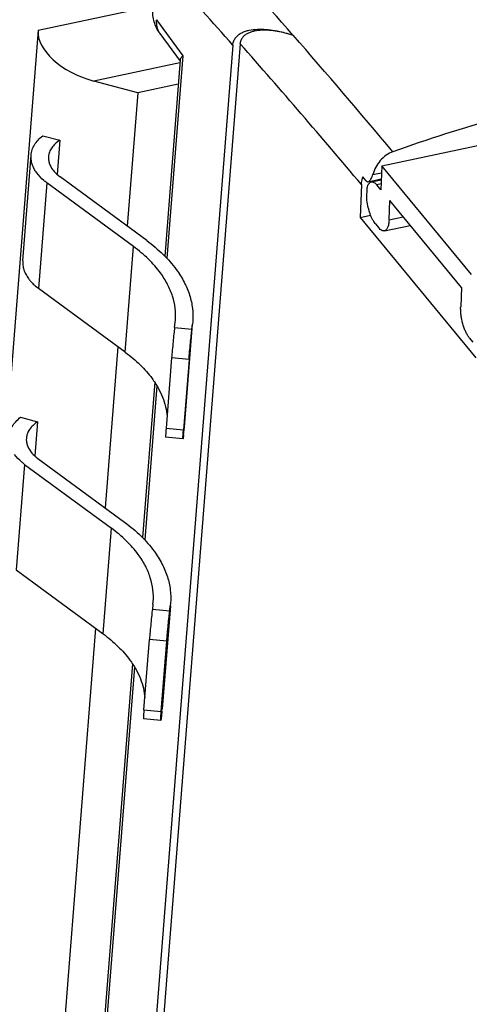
# Model space of a CAD drawing. Extents: x 0 to 420, y 0 to 297.
# Tile 23 of 30: x 347 to 357, y 223 to 246. Entities that reach past the tile are written whole.
import ezdxf

# ---------------------------------------------------------------- set-up
doc = ezdxf.new("R2010")
doc.units = 0
doc.header["$LTSCALE"] = 23.1
doc.layers.add('T-EM12-T00-2DXF_CONTINUOUS_LINE', color=7, linetype='CONTINUOUS')
doc.layers.add('T-EM12-TXX-2DXF_CONTINUOUS_LINE', color=7, linetype='CONTINUOUS')

msp = doc.modelspace()

# ---------------------------------------------------------------- linework, layer by layer
at = {"layer": 'T-EM12-T00-2DXF_CONTINUOUS_LINE', "color": 9, "linetype": 'CONTINUOUS'}
for p, q in [((350.2943, 245.9958), (350.9015, 245.166)), ((353.4281, 245.6424), (353.4313, 245.6414)), ((350.9015, 245.166), (350.5357, 240.5199)), ((355.2594, 242.4399), (355.4612, 242.4826)), ((355.4505, 242.2249), (355.3525, 242.2042)), ((355.6321, 241.3988), (355.9587, 241.4679)), ((350.3054, 237.5955), (350.0268, 234.0568)), ((349.7965, 231.1325), (348.5001, 214.6676))]:
    msp.add_line(p, q, dxfattribs=at)
at = {"layer": 'T-EM12-T00-2DXF_CONTINUOUS_LINE', "color": 7, "linetype": 'CONTINUOUS'}
for p, q in [((350.3774, 245.6776), (350.8385, 245.0475)), ((352.2193, 245.4402), (347.6917, 187.9372)), ((352.0494, 245.4131), (347.5359, 188.0896)), ((350.8402, 245.0693), (350.486, 240.5706)), ((355.4678, 242.641), (366.3994, 244.9539)), ((355.4678, 242.641), (355.445, 242.0919)), ((357.5227, 240.1449), (355.4678, 242.641)), ((355.109, 242.2958), (355.0314, 242.3908)), ((355.1521, 242.2772), (355.4554, 242.3414)), ((355.2255, 242.2743), (355.4546, 242.3228)), ((354.9994, 242.2107), (354.9681, 241.456)), ((355.1216, 241.8916), (355.1316, 242.134)), ((355.445, 242.0919), (355.3525, 242.2042)), ((355.6321, 241.3988), (355.6505, 241.8423)), ((357.2945, 239.8454), (355.6505, 241.8423)), ((354.9681, 241.4563), (355.2104, 241.5076)), ((354.9681, 241.456), (357.623, 238.2311)), ((355.3158, 241.3172), (355.398, 241.2173)), ((355.525, 241.1472), (356.1192, 241.2729)), ((357.2945, 239.8454), (357.2761, 239.4019)), ((357.4734, 238.6963), (357.5556, 238.5964)), ((350.2578, 237.6722), (349.9771, 234.1075)), ((349.7489, 231.2091), (348.4505, 214.7183))]:
    msp.add_line(p, q, dxfattribs=at)
at = {"layer": 'T-EM12-T00-2DXF_CONTINUOUS_LINE', "color": 9, "linetype": 'CONTINUOUS'}
for centre, radius, start, end in [((231.4251, 139.0176), 162.0296, 41.151917, 42.234481), ((231.9988, 139.2721), 160.2438, 41.481047, 42.226643), ((224.4936, 132.6777), 170.3797, 40.006623, 41.439635), ((223.4515, 132.0286), 172.6343, 39.987238, 41.156042)]:
    msp.add_arc(centre, radius, start, end, dxfattribs=at)
at = {"layer": 'T-EM12-T00-2DXF_CONTINUOUS_LINE', "color": 7, "linetype": 'CONTINUOUS'}
msp.add_arc((368.5394, 206.9296), 38.2484, 101.95718, 109.57962, dxfattribs=at)
for points, knots in [([(350.3774, 245.6776), (350.3479, 245.7179), (350.2959, 245.8038), (350.2417, 245.9444), (350.2132, 246.0923), (350.2121, 246.1928), (350.2161, 246.2427)], [0, 0, 0, 0, 0.2499103, 0.4998953, 0.7499331, 1, 1, 1, 1]), ([(352.0494, 245.4131), (352.052, 245.4461), (352.066, 245.5092), (352.1137, 245.5903), (352.1785, 245.6526), (352.2542, 245.699), (352.3373, 245.7328), (352.4565, 245.7645), (352.6155, 245.7818), (352.8126, 245.7765), (353.0155, 245.7501), (353.222, 245.7054), (353.3592, 245.6651), (353.4281, 245.6424)], [0, 0, 0, 0, 0.0633003, 0.1215619, 0.1777406, 0.233836, 0.2908257, 0.3490935, 0.4696685, 0.5955503, 0.726188, 0.861114, 1, 1, 1, 1]), ([(352.2193, 245.4402), (352.2216, 245.4691), (352.2338, 245.5244), (352.2756, 245.5956), (352.3324, 245.6503), (352.3988, 245.6911), (352.4717, 245.7208), (352.5762, 245.7487), (352.7155, 245.7639), (352.8883, 245.7595), (353.0663, 245.7365), (353.2473, 245.6975), (353.3677, 245.6622), (353.4281, 245.6424)], [0, 0, 0, 0, 0.0633227, 0.1216077, 0.177802, 0.2339081, 0.2909031, 0.3491729, 0.4697447, 0.59562, 0.7262432, 0.8611469, 1, 1, 1, 1]), ([(350.8402, 245.0693), (350.8415, 245.0856), (350.8534, 245.1111), (350.8771, 245.1416), (350.8928, 245.1577), (350.9015, 245.166)], [0, 0, 0, 0, 0.4220714, 0.6895059, 1, 1, 1, 1]), ([(355.7218, 242.9664), (355.6663, 242.9467), (355.5596, 242.8904), (355.4264, 242.7669), (355.3237, 242.6139), (355.2772, 242.4991), (355.2594, 242.4399)], [0, 0, 0, 0, 0.2435403, 0.4916298, 0.7441306, 1, 1, 1, 1]), ([(354.9994, 242.2107), (355, 242.2256), (355.0047, 242.2865), (355.0177, 242.3467), (355.0314, 242.3908)], [0, 0, 0, 0, 0.2436414, 1, 1, 1, 1]), ([(355.109, 242.2958), (355.112, 242.2922), (355.1181, 242.2859), (355.1289, 242.2791), (355.1405, 242.2759), (355.1483, 242.2764), (355.1521, 242.2772)], [0, 0, 0, 0, 0.282318, 0.5337309, 0.7668888, 1, 1, 1, 1]), ([(355.1316, 242.134), (355.1357, 242.1527), (355.145, 242.1865), (355.1658, 242.2299), (355.1887, 242.2567), (355.2094, 242.2695), (355.2201, 242.2732), (355.2255, 242.2743)], [0, 0, 0, 0, 0.3225979, 0.5907664, 0.8102367, 0.9072359, 1, 1, 1, 1]), ([(355.1521, 242.2772), (355.1637, 242.2797), (355.1806, 242.2917), (355.1988, 242.3126), (355.2185, 242.3416), (355.24, 242.3841), (355.2536, 242.4207), (355.2594, 242.4399)], [0, 0, 0, 0, 0.1776659, 0.2902454, 0.4170837, 0.7003653, 1, 1, 1, 1]), ([(355.2255, 242.2743), (355.2352, 242.2764), (355.257, 242.2761), (355.2896, 242.2628), (355.3223, 242.2382), (355.3424, 242.2165), (355.3525, 242.2042)], [0, 0, 0, 0, 0.1960983, 0.4185839, 0.6842257, 1, 1, 1, 1]), ([(355.3158, 241.3172), (355.3032, 241.3324), (355.2789, 241.3669), (355.2462, 241.4251), (355.2157, 241.4919), (355.1784, 241.5921), (355.1427, 241.7256), (355.1262, 241.8361), (355.1216, 241.8916)], [0, 0, 0, 0, 0.0963337, 0.2056337, 0.3260384, 0.4551382, 0.7279673, 1, 1, 1, 1]), ([(355.6321, 241.3988), (355.6308, 241.366), (355.6263, 241.3189), (355.6129, 241.2607), (355.6006, 241.2247), (355.5856, 241.1949), (355.5681, 241.1715), (355.5479, 241.1549), (355.5326, 241.1488), (355.525, 241.1472)], [0, 0, 0, 0, 0.3402685, 0.4876518, 0.6185811, 0.7331148, 0.832505, 0.9197387, 1, 1, 1, 1]), ([(355.525, 241.1472), (355.5153, 241.1452), (355.4935, 241.1455), (355.4609, 241.1588), (355.4282, 241.1834), (355.4081, 241.205), (355.398, 241.2173)], [0, 0, 0, 0, 0.1960981, 0.4185846, 0.6842251, 1, 1, 1, 1]), ([(357.4734, 238.6963), (357.458, 238.715), (357.4284, 238.7584), (357.3897, 238.8325), (357.3548, 238.9182), (357.3248, 239.0122), (357.3011, 239.1109), (357.2844, 239.2108), (357.2754, 239.3079), (357.2748, 239.3714), (357.2761, 239.4019)], [0, 0, 0, 0, 0.0977282, 0.2107571, 0.3360627, 0.4697896, 0.6075853, 0.7448717, 0.8770983, 1, 1, 1, 1])]:
    msp.add_open_spline(points, degree=3, knots=knots, dxfattribs=at)
at = {"layer": 'T-EM12-T00-2DXF_CONTINUOUS_LINE', "color": 9, "linetype": 'CONTINUOUS'}
msp.add_open_spline([(350.2943, 245.9958), (350.292, 245.9665), (350.2917, 245.9086), (350.3057, 245.8244), (350.3337, 245.7463), (350.3615, 245.6993), (350.3774, 245.6776)], degree=3, knots=[0, 0, 0, 0, 0.2627341, 0.5150063, 0.7595607, 1, 1, 1, 1], dxfattribs=at)
at = {"layer": 'T-EM12-TXX-2DXF_CONTINUOUS_LINE', "color": 9, "linetype": 'CONTINUOUS'}
for p, q in [((347.5798, 245.7533), (350.2215, 246.3123)), ((350.8351, 245.0045), (348.8607, 244.5868)), ((347.782, 242.2526), (347.5912, 239.8289)), ((349.5806, 238.3638), (349.7714, 240.7874)), ((350.7118, 238.929), (351.11, 238.8922)), ((350.933, 236.585), (351.1238, 239.0087)), ((351.0436, 238.1972), (350.6454, 238.234)), ((350.5182, 236.6183), (350.9164, 236.5815)), ((347.2731, 235.7895), (347.0823, 233.3659)), ((349.0717, 231.9007), (349.2625, 234.3244)), ((350.2029, 232.466), (350.6011, 232.4292)), ((350.4241, 230.1219), (350.6149, 232.5456)), ((350.5348, 231.7342), (350.1365, 231.771)), ((350.0093, 230.1552), (350.4075, 230.1184))]:
    msp.add_line(p, q, dxfattribs=at)
at = {"layer": 'T-EM12-TXX-2DXF_CONTINUOUS_LINE', "color": 7, "linetype": 'CONTINUOUS'}
for p, q in [((347.5798, 245.7533), (344.9844, 212.7917)), ((349.8691, 244.3177), (348.8607, 244.5868)), ((349.8691, 244.3177), (349.6278, 241.2536)), ((350.7965, 244.514), (349.8691, 244.3177)), ((347.6869, 243.3327), (348.0793, 243.228)), ((348.0793, 243.228), (348.0176, 242.4446)), ((347.2314, 240.4619), (347.4222, 242.8855)), ((350.0743, 240.9248), (348.0848, 242.39)), ((349.7714, 240.7874), (347.782, 242.2526)), ((349.5806, 238.3638), (347.5912, 239.8289)), ((350.7118, 238.929), (350.7256, 239.0455)), ((350.7256, 239.0455), (350.7309, 239.0996)), ((350.9389, 236.6445), (351.125, 239.0086)), ((351.11, 238.8922), (351.1238, 239.0087)), ((351.1297, 239.0682), (351.1238, 239.0087)), ((349.4102, 238.4893), (349.119, 234.7905)), ((350.6454, 238.234), (350.5182, 236.6183)), ((351.0436, 238.1972), (350.9164, 236.5815)), ((347.178, 236.8696), (347.5704, 236.7649)), ((347.5704, 236.7649), (347.5087, 235.9815)), ((350.933, 236.585), (350.9388, 236.6445)), ((350.9049, 236.3746), (350.5067, 236.4115)), ((350.9192, 236.4686), (350.933, 236.585)), ((347.2731, 235.7895), (349.2625, 234.3244)), ((347.5759, 235.9269), (349.5654, 234.4617)), ((347.0823, 233.3659), (349.0717, 231.9007)), ((350.2167, 232.5824), (350.2029, 232.466)), ((350.2167, 232.5824), (350.222, 232.6365)), ((350.6208, 232.6051), (350.6149, 232.5456)), ((350.6161, 232.5455), (350.43, 230.1814)), ((350.6149, 232.5456), (350.6011, 232.4292)), ((348.9013, 232.0262), (347.5923, 215.4013)), ((350.0093, 230.1552), (350.1365, 231.771)), ((350.4075, 230.1184), (350.5348, 231.7342)), ((350.4241, 230.1219), (350.4103, 230.0055)), ((350.4241, 230.1219), (350.43, 230.1814)), ((350.3961, 229.9116), (349.9978, 229.9484))]:
    msp.add_line(p, q, dxfattribs=at)
msp.add_ellipse((348.9243, 245.3946), major_axis=(1.3187, -0.4787), ratio=0.5634703, start_param=-2.987101, end_param=-1.4163047, dxfattribs=at)
for points, knots in [([(347.4222, 242.8855), (347.4254, 242.9266), (347.4422, 243.0096), (347.4968, 243.1276), (347.5793, 243.2378), (347.6487, 243.3022), (347.6869, 243.3327)], [0, 0, 0, 0, 0.2312266, 0.4707432, 0.7254323, 1, 1, 1, 1]), ([(348.0793, 243.228), (348.0423, 243.2042), (347.9749, 243.153), (347.8937, 243.0616), (347.8399, 242.9613), (347.8238, 242.8894), (347.821, 242.8541)], [0, 0, 0, 0, 0.2807661, 0.5371284, 0.7740391, 1, 1, 1, 1]), ([(347.5511, 242.4787), (347.5281, 242.5101), (347.4875, 242.5745), (347.4442, 242.6772), (347.4211, 242.7814), (347.4195, 242.8514), (347.4222, 242.8855)], [0, 0, 0, 0, 0.268524, 0.5218067, 0.7638876, 1, 1, 1, 1]), ([(347.821, 242.8541), (347.819, 242.8291), (347.8201, 242.7778), (347.8432, 242.6735), (347.8828, 242.6005), (347.9155, 242.5558)], [0, 0, 0, 0, 0.2365195, 0.4790171, 1, 1, 1, 1]), ([(347.9155, 242.5558), (347.9265, 242.5407), (347.9762, 242.479), (348.0361, 242.4259), (348.0848, 242.39)], [0, 0, 0, 0, 0.2355609, 1, 1, 1, 1]), ([(347.782, 242.2526), (347.759, 242.2696), (347.6742, 242.3363), (347.598, 242.4147), (347.5511, 242.4787)], [0, 0, 0, 0, 0.2652716, 1, 1, 1, 1]), ([(350.0743, 240.9248), (350.2069, 240.8271), (350.4508, 240.6231), (350.6617, 240.3844), (350.7515, 240.2616)], [0, 0, 0, 0, 0.519846, 1, 1, 1, 1]), ([(350.3871, 240.1845), (350.3055, 240.2961), (350.1137, 240.5131), (349.892, 240.6986), (349.7714, 240.7874)], [0, 0, 0, 0, 0.480154, 1, 1, 1, 1]), ([(347.2314, 240.4619), (347.2287, 240.4277), (347.2302, 240.3578), (347.2533, 240.2535), (347.2967, 240.1509), (347.3373, 240.0865), (347.3603, 240.055)], [0, 0, 0, 0, 0.2361124, 0.4781933, 0.731476, 1, 1, 1, 1]), ([(350.7515, 240.2616), (350.819, 240.1693), (350.9381, 239.9805), (351.0653, 239.6794), (351.1331, 239.3736), (351.1376, 239.1684), (351.1297, 239.0682)], [0, 0, 0, 0, 0.2685204, 0.521805, 0.7638834, 1, 1, 1, 1]), ([(347.3603, 240.055), (347.3753, 240.0345), (347.443, 239.9503), (347.5247, 239.8779), (347.5912, 239.8289)], [0, 0, 0, 0, 0.2355609, 1, 1, 1, 1]), ([(350.7309, 239.0996), (350.7381, 239.1907), (350.734, 239.3772), (350.6723, 239.6552), (350.5567, 239.929), (350.4485, 240.1006), (350.3871, 240.1845)], [0, 0, 0, 0, 0.2361197, 0.4781966, 0.731479, 1, 1, 1, 1]), ([(350.7118, 238.929), (350.7061, 238.8817), (350.6945, 238.7737), (350.6774, 238.6009), (350.6605, 238.4166), (350.65, 238.293), (350.6454, 238.234)], [0, 0, 0, 0, 0.2048002, 0.4667455, 0.7459769, 1, 1, 1, 1]), ([(351.0436, 238.1972), (351.0483, 238.2562), (351.0587, 238.3798), (351.0756, 238.5641), (351.0928, 238.7369), (351.1044, 238.8449), (351.11, 238.8922)], [0, 0, 0, 0, 0.2540231, 0.5332545, 0.7951998, 1, 1, 1, 1]), ([(349.5806, 238.3638), (349.7012, 238.275), (349.9229, 238.0895), (350.1146, 237.8725), (350.1963, 237.7609)], [0, 0, 0, 0, 0.519846, 1, 1, 1, 1]), ([(350.1963, 237.7609), (350.2459, 237.693), (350.3356, 237.5549), (350.4403, 237.3371), (350.5107, 237.1157), (350.5344, 236.9655), (350.5402, 236.8911)], [0, 0, 0, 0, 0.2664011, 0.5202128, 0.7637523, 1, 1, 1, 1]), ([(346.9133, 236.4225), (346.9166, 236.4635), (346.9334, 236.5465), (346.988, 236.6646), (347.0704, 236.7748), (347.1398, 236.8391), (347.178, 236.8696)], [0, 0, 0, 0, 0.2312266, 0.4707432, 0.7254323, 1, 1, 1, 1]), ([(347.5704, 236.7649), (347.5334, 236.7411), (347.466, 236.6899), (347.3848, 236.5985), (347.331, 236.4982), (347.3149, 236.4264), (347.3121, 236.3911)], [0, 0, 0, 0, 0.2807661, 0.5371284, 0.7740391, 1, 1, 1, 1]), ([(350.5182, 236.6183), (350.517, 236.6031), (350.5148, 236.5743), (350.5118, 236.5336), (350.5094, 236.4981), (350.5078, 236.4721), (350.5068, 236.4543), (350.5063, 236.4432), (350.506, 236.4338), (350.5058, 236.426), (350.5058, 236.42), (350.5059, 236.4156), (350.5061, 236.413), (350.5064, 236.4118), (350.5066, 236.4115), (350.5067, 236.4115)], [0, 0, 0, 0, 0.2203242, 0.417929, 0.5900392, 0.7342839, 0.7953143, 0.8486576, 0.8941377, 0.9315944, 0.9609138, 0.9820102, 0.9948772, 0.9983001, 1, 1, 1, 1]), ([(350.9049, 236.3746), (350.9048, 236.3747), (350.9046, 236.375), (350.9043, 236.3762), (350.9041, 236.3788), (350.904, 236.3831), (350.904, 236.3892), (350.9042, 236.397), (350.9046, 236.4064), (350.9051, 236.4174), (350.906, 236.4353), (350.9076, 236.4613), (350.91, 236.4968), (350.913, 236.5375), (350.9152, 236.5663), (350.9164, 236.5815)], [0, 0, 0, 0, 0.0016999, 0.0051228, 0.0179898, 0.0390862, 0.0684056, 0.1058623, 0.1513424, 0.2046857, 0.2657161, 0.4099608, 0.582071, 0.7796758, 1, 1, 1, 1]), ([(350.9192, 236.4686), (350.9183, 236.4614), (350.9167, 236.4479), (350.9143, 236.429), (350.9121, 236.4129), (350.9102, 236.3995), (350.9086, 236.3891), (350.9073, 236.3822), (350.9065, 236.3782), (350.9059, 236.3763), (350.9055, 236.3752), (350.9051, 236.3746), (350.9049, 236.3746)], [0, 0, 0, 0, 0.2276106, 0.4278935, 0.5994816, 0.7413873, 0.852788, 0.9330225, 0.961339, 0.9817719, 0.9944248, 1, 1, 1, 1]), ([(347.3121, 236.3911), (347.3101, 236.366), (347.3113, 236.3147), (347.3343, 236.2104), (347.3739, 236.1374), (347.4066, 236.0927)], [0, 0, 0, 0, 0.2365195, 0.4790171, 1, 1, 1, 1]), ([(347.2731, 235.7895), (347.2501, 235.8065), (347.1653, 235.8732), (347.0891, 235.9516), (347.0422, 236.0156)], [0, 0, 0, 0, 0.2652716, 1, 1, 1, 1]), ([(347.4066, 236.0927), (347.4176, 236.0777), (347.4673, 236.0159), (347.5272, 235.9628), (347.5759, 235.9269)], [0, 0, 0, 0, 0.2355609, 1, 1, 1, 1]), ([(349.5654, 234.4617), (349.698, 234.3641), (349.9419, 234.16), (350.1528, 233.9213), (350.2426, 233.7985)], [0, 0, 0, 0, 0.519846, 1, 1, 1, 1]), ([(349.8782, 233.7214), (349.7966, 233.8331), (349.6048, 234.0501), (349.3831, 234.2355), (349.2625, 234.3244)], [0, 0, 0, 0, 0.480154, 1, 1, 1, 1]), ([(350.222, 232.6365), (350.2292, 232.7276), (350.2251, 232.9141), (350.1635, 233.1922), (350.0478, 233.4659), (349.9396, 233.6376), (349.8782, 233.7214)], [0, 0, 0, 0, 0.2361197, 0.4781966, 0.731479, 1, 1, 1, 1]), ([(350.2426, 233.7985), (350.3102, 233.7063), (350.4292, 233.5174), (350.5564, 233.2163), (350.6242, 232.9105), (350.6287, 232.7053), (350.6208, 232.6051)], [0, 0, 0, 0, 0.2685204, 0.521805, 0.7638834, 1, 1, 1, 1]), ([(350.2029, 232.466), (350.1973, 232.4186), (350.1856, 232.3106), (350.1685, 232.1379), (350.1516, 231.9536), (350.1412, 231.8299), (350.1365, 231.771)], [0, 0, 0, 0, 0.2048002, 0.4667455, 0.7459769, 1, 1, 1, 1]), ([(350.5348, 231.7342), (350.5394, 231.7931), (350.5498, 231.9168), (350.5667, 232.1011), (350.5839, 232.2738), (350.5955, 232.3818), (350.6011, 232.4292)], [0, 0, 0, 0, 0.2540231, 0.5332545, 0.7951998, 1, 1, 1, 1]), ([(349.0717, 231.9007), (349.1923, 231.8119), (349.414, 231.6264), (349.6057, 231.4094), (349.6874, 231.2978)], [0, 0, 0, 0, 0.519846, 1, 1, 1, 1]), ([(349.6874, 231.2978), (349.7371, 231.2299), (349.8267, 231.0919), (349.9314, 230.874), (350.0018, 230.6526), (350.0255, 230.5024), (350.0313, 230.4281)], [0, 0, 0, 0, 0.2664011, 0.5202128, 0.7637523, 1, 1, 1, 1]), ([(350.0093, 230.1552), (350.0081, 230.14), (350.0059, 230.1112), (350.0029, 230.0705), (350.0005, 230.0351), (349.9989, 230.009), (349.998, 229.9912), (349.9974, 229.9801), (349.9971, 229.9707), (349.9969, 229.963), (349.9969, 229.9569), (349.997, 229.9525), (349.9972, 229.9499), (349.9975, 229.9487), (349.9977, 229.9484), (349.9978, 229.9484)], [0, 0, 0, 0, 0.2203242, 0.417929, 0.5900392, 0.7342839, 0.7953143, 0.8486576, 0.8941377, 0.9315944, 0.9609138, 0.9820102, 0.9948772, 0.9983001, 1, 1, 1, 1]), ([(350.3961, 229.9116), (350.3959, 229.9116), (350.3957, 229.9119), (350.3954, 229.9131), (350.3952, 229.9157), (350.3951, 229.9201), (350.3951, 229.9262), (350.3953, 229.9339), (350.3957, 229.9433), (350.3962, 229.9544), (350.3971, 229.9722), (350.3987, 229.9983), (350.4011, 230.0337), (350.4041, 230.0744), (350.4063, 230.1032), (350.4075, 230.1184)], [0, 0, 0, 0, 0.0016999, 0.0051228, 0.0179898, 0.0390862, 0.0684056, 0.1058623, 0.1513424, 0.2046857, 0.2657161, 0.4099608, 0.582071, 0.7796758, 1, 1, 1, 1]), ([(350.4103, 230.0055), (350.4094, 229.9983), (350.4078, 229.9849), (350.4054, 229.966), (350.4033, 229.9498), (350.4013, 229.9365), (350.3997, 229.926), (350.3984, 229.9191), (350.3976, 229.9152), (350.397, 229.9132), (350.3966, 229.9122), (350.3962, 229.9116), (350.3961, 229.9116)], [0, 0, 0, 0, 0.2276106, 0.4278935, 0.5994816, 0.7413873, 0.852788, 0.9330225, 0.961339, 0.9817719, 0.9944248, 1, 1, 1, 1])]:
    msp.add_open_spline(points, degree=3, knots=knots, dxfattribs=at)

doc.saveas('drawing.dxf')
